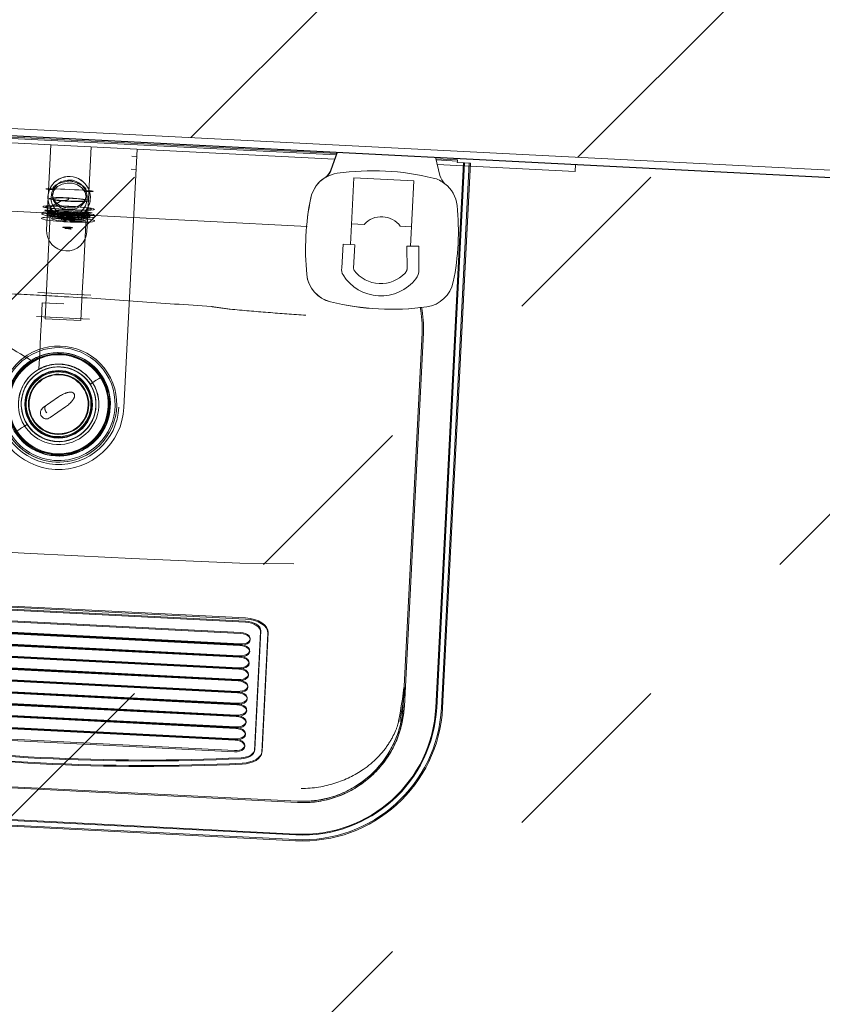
# Model space of a CAD drawing. Header units: millimetres. Extents: x 853417 to 929373, y -433185 to -369260.
# Tile 100 of 157: x 904174 to 904732, y -382212 to -381527. Entities that reach past the tile are written whole.
import ezdxf

# ---------------------------------------------------------------- set-up
doc = ezdxf.new("R2010")
doc.units = ezdxf.units.MM
for name, color, linetype, lineweight in [('KOKO-FLOR-PATT', 7, 'Continuous', 9), ('KOKO-GENM', 7, 'Continuous', 9), ('KOKO-WALL', 7, 'Continuous', 9), ('KOKO-WALL-PATT', 7, 'Continuous', 25), ('P-SANR-FIXT', 7, 'Continuous', 9)]:
    doc.layers.add(name, color=color, linetype=linetype, lineweight=lineweight)

# ---------------------------------------------------------------- blocks, each defined once
blk = doc.blocks.new('intra_utility_sink_vk_normal_polish_wall_mounted - intra_utility_sink_vk_normal_polish_wall_mounted-V81-1 korrus_SA_kunstihanke plaan')
at = {"layer": 'P-SANR-FIXT'}
for p, q in [((903942.28, -381597.85), (904394.18, -381620.86)), ((904394.18, -381620.86), (903942.28, -381597.85)), ((903942.33, -381596.96), (904394.5, -381619.98)), ((904195.74, -381613.86), (904192.72, -381673.03)), ((904220.69, -381674.45), (904223.7, -381615.29)), ((904255.66, -381616.91), (904246.51, -381796.62)), ((904251.91, -381621.73), (904255.41, -381621.91)), ((904463.43, -381623.49), (904478.51, -381624.26)), ((904482.78, -381626.38), (904463.47, -382005.59)), ((904463.66, -381624.4), (904478.47, -381625.16)), ((904478.47, -381625.16), (904463.66, -381624.4)), ((904464.07, -382005.62), (904483.38, -381626.41)), ((904486.64, -381626.57), (904467.33, -382005.78)), ((904468.16, -382005.82), (904487.47, -381626.62)), ((904478.47, -381625.16), (904478.42, -381626.15)), ((904478.42, -381626.15), (904483.38, -381626.41)), ((904478.51, -381624.26), (904478.47, -381625.16)), ((904483.38, -381626.41), (904487.47, -381626.62)), ((904254.94, -381631.04), (904251.44, -381630.86)), ((904028.03, -381652.99), (904373.93, -381670.6)), ((904197.27, -381661.99), (904197.11, -381664.97)), ((904197.27, -381661.99), (904203.18, -381662.59)), ((904198.37, -381664.85), (904198.52, -381661.86)), ((904204.43, -381662.46), (904198.52, -381661.86)), ((904197.11, -381664.97), (904203.02, -381665.57)), ((904204.28, -381665.45), (904198.37, -381664.85)), ((904203.18, -381662.59), (904203.02, -381665.57)), ((904204.28, -381665.45), (904204.43, -381662.46)), ((904206.31, -381666.85), (904206.46, -381663.87)), ((904206.34, -381666.25), (904206.31, -381666.85)), ((904206.34, -381666.25), (904206.49, -381663.27)), ((904208.95, -381663.99), (904208.8, -381666.98)), ((904208.8, -381666.98), (904208.83, -381666.38)), ((904208.99, -381663.39), (904208.83, -381666.38)), ((904210.96, -381665.79), (904211.11, -381662.8)), ((904216.9, -381665.79), (904210.96, -381665.79)), ((904217.05, -381662.8), (904211.11, -381662.8)), ((904212.2, -381666.04), (904212.35, -381663.06)), ((904212.2, -381666.04), (904218.14, -381666.04)), ((904212.35, -381663.06), (904218.29, -381663.06)), ((904217.05, -381662.8), (904216.9, -381665.79)), ((904218.29, -381663.06), (904218.14, -381666.04)), ((904223.47, -381718.5), (904186.49, -381716.62)), ((904223.47, -381718.5), (904186.49, -381716.62)), ((904218.27, -381718.23), (904191.68, -381716.88)), ((904218.27, -381718.23), (904191.68, -381716.88)), ((904204.62, -381724.56), (904189.64, -381723.8)), ((904189.64, -381723.8), (904204.62, -381724.56)), ((904185.64, -381733.26), (904222.62, -381735.14)), ((904185.64, -381733.26), (904222.62, -381735.14)), ((904190.83, -381733.52), (904217.42, -381734.88)), ((904190.83, -381733.52), (904217.42, -381734.88)), ((904216.55, -381736.15), (904191.58, -381734.88)), ((904191.58, -381734.88), (904216.55, -381736.15)), ((904453.91, -381744.76), (904440.69, -382004.43)), ((904441.59, -382004.47), (904454.81, -381744.81)), ((904201.01, -381789.32), (904190.3, -381796.77)), ((904211.88, -381787.25), (904211.59, -381786.84)), ((904195.16, -381803.75), (904205.87, -381796.3)), ((904189.01, -381802.54), (904189.3, -381802.95)), ((904192.55, -381800.08), (904192.84, -381800.49)), ((904056.52, -381929.2), (904331.17, -381943.18)), ((904056.37, -381932.11), (904331.02, -381946.1)), ((904331.06, -381945.31), (904056.41, -381931.33)), ((904331.13, -381943.97), (904056.48, -381929.98)), ((904327.61, -381954.05), (904058.96, -381940.37)), ((904327.64, -381953.36), (904058.99, -381939.68)), ((904327.19, -381962.3), (904058.54, -381948.62)), ((904058.55, -381948.39), (904327.2, -381962.07)), ((904327.22, -381961.61), (904058.57, -381947.93)), ((904058.59, -381947.61), (904327.24, -381961.29)), ((904326.77, -381970.55), (904058.12, -381956.87)), ((904058.13, -381956.64), (904326.78, -381970.32)), ((904326.8, -381969.86), (904058.15, -381956.18)), ((904058.17, -381955.86), (904326.82, -381969.54)), ((904341.54, -381952.87), (904337.34, -382035.49)), ((904337.46, -382034.76), (904341.67, -381952.14)), ((904342.43, -382036.57), (904346.64, -381953.95)), ((904346.76, -381953.22), (904342.56, -382035.84)), ((904326.35, -381978.8), (904057.7, -381965.12)), ((904057.71, -381964.89), (904326.36, -381978.57)), ((904326.38, -381978.11), (904057.73, -381964.43)), ((904057.75, -381964.11), (904326.4, -381977.79)), ((904325.93, -381987.05), (904057.28, -381973.37)), ((904057.29, -381973.14), (904325.94, -381986.82)), ((904325.96, -381986.36), (904057.31, -381972.68)), ((904057.33, -381972.36), (904325.98, -381986.04)), ((904325.51, -381995.3), (904056.86, -381981.62)), ((904056.87, -381981.39), (904325.52, -381995.07)), ((904325.54, -381994.61), (904056.89, -381980.93)), ((904056.91, -381980.61), (904325.56, -381994.29)), ((904325.09, -382003.55), (904056.44, -381989.87)), ((904056.45, -381989.64), (904325.1, -382003.32)), ((904325.12, -382002.86), (904056.47, -381989.18)), ((904056.49, -381988.86), (904325.14, -382002.54)), ((904324.67, -382011.79), (904056.02, -381998.12)), ((904056.03, -381997.89), (904324.68, -382011.57)), ((904324.7, -382011.1), (904056.05, -381997.42)), ((904056.07, -381997.11), (904324.72, -382010.78)), ((904324.25, -382020.04), (904055.6, -382006.36)), ((904055.61, -382006.14), (904324.26, -382019.81)), ((904324.28, -382019.35), (904055.63, -382005.67)), ((904055.65, -382005.35), (904324.3, -382019.03)), ((904323.83, -382028.29), (904055.18, -382014.61)), ((904055.19, -382014.38), (904323.84, -382028.06)), ((904323.86, -382027.6), (904055.21, -382013.92)), ((904055.23, -382013.6), (904323.88, -382027.28)), ((904054.77, -382022.63), (904323.42, -382036.31)), ((904054.81, -382021.85), (904323.46, -382035.53)), ((904367.22, -382070.78), (904007.69, -382052.47)), ((904007.64, -382053.37), (904367.18, -382071.67)), ((904006.29, -382079.93), (904365.83, -382098.24)), ((904365.87, -382097.41), (904006.33, -382079.11)), ((904006.5, -382075.84), (904366.03, -382094.15)), ((904366.06, -382093.56), (904006.53, -382075.25))]:
    blk.add_line(p, q, dxfattribs=at)
at = {"layer": 'P-SANR-FIXT', "flags": 128}
for points in [[(904196.7, -381649.06), (904197.77, -381645.58), (904200.21, -381642.89), (904203.47, -381641.18), (904207.06, -381640.44), (904210.73, -381640.63), (904214.24, -381641.73), (904217.3, -381643.76), (904219.47, -381646.7), (904220.17, -381650.25)], [(904220.17, -381650.25), (904219.11, -381653.72), (904216.66, -381656.42), (904213.4, -381658.14), (904209.8, -381658.87), (904206.13, -381658.68), (904202.63, -381657.59), (904199.57, -381655.55), (904197.41, -381652.63), (904196.7, -381649.06)], [(904195.52, -381657.54), (904194.53, -381676.88), (904193.55, -381696.21), (904192.56, -381715.54), (904191.58, -381734.88)], [(904191.58, -381734.88), (904192.56, -381715.54), (904193.55, -381696.21), (904194.53, -381676.88), (904195.52, -381657.54)], [(904207.87, -381660.82), (904212.81, -381661.13), (904217.16, -381661.53), (904220.38, -381661.96), (904222.08, -381662.38), (904222.07, -381662.73), (904220.33, -381662.97), (904217.08, -381663.07), (904212.72, -381663.03), (904207.76, -381662.84)], [(904207.96, -381658.96), (904213.43, -381659.17), (904218.25, -381659.22), (904221.83, -381659.1), (904223.74, -381658.84), (904223.76, -381658.45), (904221.88, -381657.99), (904218.33, -381657.51), (904213.53, -381657.07), (904208.07, -381656.73)], [(904216.55, -381736.15), (904217.53, -381716.81), (904218.51, -381697.48), (904219.5, -381678.15), (904220.48, -381658.81)], [(904220.48, -381658.81), (904219.5, -381678.15), (904218.51, -381697.48), (904217.53, -381716.81), (904216.55, -381736.15)], [(904187.28, -381770.09), (904187.87, -381758.52), (904188.46, -381746.94), (904189.05, -381735.37), (904189.64, -381723.8)], [(904189.64, -381723.8), (904189.05, -381735.37), (904188.46, -381746.94), (904187.87, -381758.52), (904187.28, -381770.09)], [(904182, -381763.93), (904175.28, -381769.35), (904170.03, -381776.21), (904166.58, -381784.13), (904165.11, -381792.64)], [(904202.84, -381759.41), (904210.6, -381760.69), (904217.89, -381763.66), (904224.32, -381768.18), (904229.6, -381774.04), (904233.44, -381780.93), (904235.62, -381788.34), (904236.11, -381796.25)], [(904237.01, -381796.3), (904236.42, -381787.69), (904233.78, -381779.46), (904229.27, -381772.1), (904223.13, -381766.03)], [(904231.38, -381775.07), (904229.28, -381776.41), (904227.17, -381777.76), (904225.07, -381779.11), (904222.96, -381780.46)], [(904222.96, -381780.46), (904225.07, -381779.11), (904227.17, -381777.76), (904229.28, -381776.41), (904231.38, -381775.07)], [(904222.96, -381780.46), (904224.88, -381779.23), (904226.79, -381778), (904228.71, -381776.78), (904230.63, -381775.55)], [(904230.63, -381775.55), (904228.71, -381776.78), (904226.79, -381778), (904224.88, -381779.23), (904222.96, -381780.46)], [(904165.11, -381792.64), (904166.65, -381805.04), (904172.34, -381816.17), (904181.49, -381824.69), (904193.01, -381829.56), (904205.5, -381830.19), (904217.45, -381826.52), (904227.42, -381818.98), (904234.22, -381808.49), (904237.01, -381796.3)], [(904236.11, -381796.25), (904234.92, -381803.7), (904232.2, -381810.66), (904228.03, -381816.93)], [(904179.16, -381808.48), (904177.05, -381809.83), (904174.95, -381811.18), (904172.84, -381812.52), (904170.74, -381813.87)], [(904170.74, -381813.87), (904172.84, -381812.52), (904174.95, -381811.18), (904177.05, -381809.83), (904179.16, -381808.48)], [(904171.49, -381813.39), (904173.41, -381812.16), (904175.33, -381810.93), (904177.24, -381809.71), (904179.16, -381808.48)], [(904179.16, -381808.48), (904177.24, -381809.71), (904175.33, -381810.93), (904173.41, -381812.16), (904171.49, -381813.39)], [(904364.63, -381905.44), (904327.09, -381905.1), (904289.56, -381903.45), (904252.03, -381901.79), (904214.5, -381900.04), (904176.98, -381898.13), (904139.46, -381896.06), (904101.96, -381893.9), (904064.45, -381891.73), (904027.07, -381888.26)], [(904437.55, -382014.99), (904438.56, -382009.48), (904439.44, -382004.37), (904440.18, -381999.68), (904440.75, -381995.41), (904441.16, -381991.58)], [(904442.06, -381991.63), (904441.64, -381995.49), (904441.06, -381999.79), (904440.32, -382004.52), (904439.43, -382009.66), (904438.41, -382015.19)]]:
    blk.add_lwpolyline(points, dxfattribs=at)
at = {"layer": 'P-SANR-FIXT'}
for centre, radius, start, end in [((904208.38, -381650.62), 14.75, 87.08516, 267.08516), ((904208.38, -381650.62), 14.75, 87.08516, 210.88085), ((904208.38, -381650.62), 14.75, 87.08516, 210.88085), ((904208.37, -381650.86), 12.54, 357.08516, 177.08516), ((904208.37, -381650.86), 12.54, 357.08516, 177.08516), ((904208.38, -381650.62), 14.75, 267.08516, 87.08516), ((904208.38, -381650.62), 14.75, 323.28947, 87.08516), ((904208.38, -381650.62), 14.75, 323.28947, 87.08516), ((904208.37, -381650.86), 12.54, 177.08516, 357.08516), ((904208.37, -381650.86), 12.54, 177.08516, 357.08516), ((904206.71, -381673.74), 14, 177.08516, 357.08516), ((904206.71, -381673.74), 14, 177.08516, 357.08516), ((904384.01, -381741.2), 70, 357.08516, 11.74285), ((904384.01, -381741.2), 70.9, 357.08516, 11.65996), ((904201.07, -381794.31), 40.44, 302.61371, 122.61371), ((904201.07, -381794.31), 39.29, 302.61371, 122.61371), ((904201.07, -381794.31), 40.44, 122.61371, 176.61371), ((904201.07, -381794.31), 39.29, 122.61371, 302.61371), ((904201.06, -381794.47), 36, 87.08516, 177.08516), ((904201.06, -381794.47), 36, 87.08516, 177.08516), ((904201.06, -381794.47), 36, 33.08516, 177.08516), ((904201.06, -381794.47), 36, 32.61371, 176.61371), ((904201.06, -381794.47), 35.1, 86.61371, 212.61371), ((904201.06, -381794.47), 35.1, 87.08516, 212.26677), ((904201.06, -381794.47), 34.5, 87.08516, 177.08516), ((904201.06, -381794.47), 34.5, 87.08516, 177.08516), ((904201.06, -381794.47), 35, 233.92754, 143.92754), ((904201.06, -381794.47), 35, 233.34441, 143.92754), ((904201.06, -381794.47), 35, 233.34441, 143.92754), ((904201.06, -381794.47), 35, 233.92754, 143.92754), ((904201.06, -381794.47), 34.5, 357.08516, 87.08516), ((904201.06, -381794.47), 34.5, 357.08516, 87.08516), ((904201.06, -381794.47), 35.1, 33.08516, 87.08516), ((904201.06, -381794.47), 36, 357.08516, 87.08516), ((904201.06, -381794.47), 36, 357.08516, 87.08516), ((904201.06, -381794.47), 35.1, 32.61371, 86.61371), ((904201.06, -381794.47), 28, 87.08516, 177.08516), ((904201.06, -381794.47), 28, 357.08516, 177.08516), ((904201.07, -381794.31), 26, 87.08516, 266.7932), ((904201.07, -381794.31), 26, 87.08516, 267.08516), ((904201.06, -381794.47), 26, 33.08516, 177.08516), ((904201.06, -381794.47), 26, 33.08516, 177.08516), ((904201.07, -381794.31), 26, 87.08516, 177.37712), ((904201.06, -381794.47), 26, 32.61371, 176.61371), ((904201.06, -381794.47), 26, 32.61371, 176.61371), ((904201.06, -381794.47), 23.5, 359.45609, 179.45609), ((904201.06, -381794.47), 23.08, 359.45609, 179.45609), ((904201.06, -381794.47), 22.5, 34.33233, 160.33233), ((904201.07, -381794.31), 26, 357.08516, 87.08516), ((904201.07, -381794.31), 26, 357.08516, 87.08516), ((904201.06, -381794.47), 28, 357.08516, 87.08516), ((904201.06, -381794.47), 20.99, 359.45609, 179.45609), ((904201.06, -381794.47), 20.57, 359.45609, 179.45609), ((904201.06, -381794.47), 20.91, 34.33233, 160.33233), ((904201.06, -381794.47), 35.1, 357.08516, 33.08516), ((904201.06, -381794.47), 35.1, 356.61371, 32.61371), ((904201.06, -381794.47), 36, 357.08516, 33.08516), ((904201.06, -381794.47), 36, 356.61371, 32.61371), ((904201.06, -381794.47), 20.91, 340.33233, 34.33233), ((904201.06, -381794.47), 22.5, 340.33233, 34.33233), ((904201.06, -381794.47), 26, 357.08516, 33.08516), ((904201.06, -381794.47), 26, 357.08516, 33.08516), ((904201.06, -381794.47), 26, 356.61371, 32.61371), ((904201.06, -381794.47), 26, 356.61371, 32.61371), ((904201.07, -381794.31), 45.5, 177.08516, 357.08516), ((904201.07, -381794.31), 45.5, 177.08516, 357.08516), ((904201.07, -381794.31), 42, 177.08516, 357.08516), ((904201.07, -381794.31), 42, 177.08516, 357.08516), ((904201.07, -381794.31), 40.44, 176.61371, 302.61371), ((904201.07, -381794.31), 40.44, 177.08516, 302.61371), ((904201.06, -381794.47), 36, 177.08516, 357.08516), ((904201.06, -381794.47), 36, 177.08516, 357.08516), ((904201.06, -381794.47), 22.5, 160.33233, 340.33233), ((904201.06, -381794.47), 20.91, 160.33233, 340.33233), ((904201.06, -381794.47), 35, 177.08516, 233.34441), ((904201.06, -381794.47), 35, 177.08516, 233.34441), ((904201.06, -381794.47), 34.5, 177.08516, 357.08516), ((904201.06, -381794.47), 34.5, 177.08516, 357.08516), ((904201.06, -381794.47), 36, 212.61371, 356.61371), ((904201.06, -381794.47), 36, 213.08516, 357.08516), ((904201.06, -381794.47), 35.1, 212.26677, 357.08516), ((904201.06, -381794.47), 35.1, 212.61371, 356.61371), ((904201.06, -381794.47), 28, 177.08516, 357.08516), ((904201.06, -381794.47), 28, 177.08516, 357.08516), ((904201.06, -381794.47), 26, 176.61371, 212.61371), ((904201.06, -381794.47), 26, 176.61371, 212.61371), ((904201.06, -381794.47), 26, 177.08516, 213.08516), ((904201.06, -381794.47), 26, 177.08516, 213.08516), ((904201.07, -381794.31), 26, 177.08516, 357.08516), ((904201.07, -381794.31), 26, 177.37712, 357.08516), ((904201.06, -381794.47), 23.5, 179.45609, 359.45609), ((904201.06, -381794.47), 23.08, 179.45609, 359.45609), ((904201.06, -381794.47), 26, 212.61371, 356.61371), ((904201.06, -381794.47), 26, 212.61371, 356.61371), ((904201.06, -381794.47), 26, 213.08516, 357.08516), ((904201.06, -381794.47), 26, 213.08516, 357.08516), ((904201.06, -381794.47), 20.99, 179.45609, 359.45609), ((904201.06, -381794.47), 20.57, 179.45609, 359.45609), ((904201.07, -381794.31), 26, 266.7932, 357.08516), ((904370.78, -382000.87), 70.9, 267.08516, 357.08516), ((904370.78, -382000.87), 70, 267.08516, 357.08516), ((904370.78, -382000.87), 97.5, 267.08516, 357.08516), ((904370.78, -382000.87), 96.67, 267.08516, 357.08516), ((904370.78, -382000.87), 93.4, 267.08516, 357.08516), ((904370.78, -382000.87), 92.81, 267.08516, 357.08516)]:
    blk.add_arc(centre, radius, start, end, dxfattribs=at)
for centre, major_axis, ratio, start_param, end_param in [((904208.65, -381645.37), (-16.48, 0.84), 0.027081, 3.141593, 6.283185), ((904208.65, -381645.37), (-16.48, 0.84), 0.027081, 0, 0.823139), ((904208.65, -381645.37), (-16.48, 0.84), 0.027081, 2.318453, 3.141593), ((904208.31, -381651.99), (-13.83, 0.7), 0.087803, 4.712389, 9.424778), ((904208.31, -381651.99), (-11.49, 0.58), 0.087803, 4.712389, 9.424778), ((904208.31, -381651.99), (-11.49, 0.58), 0.087803, 3.141593, 4.712389), ((904208.31, -381651.99), (-13.83, 0.7), 0.087803, 3.141593, 4.712389), ((904207.81, -381661.83), (-17.98, 0.92), 0.069756, 4.712389, 7.853982), ((904207.76, -381662.93), (-18.48, 0.94), 0.087803, 3.141593, 7.853982), ((904208.02, -381657.84), (-17.98, 0.92), 0.069756, 4.712389, 7.853982), ((904207.89, -381660.35), (-16.48, 0.84), 0.027081, 0, 3.141593), ((904207.89, -381660.35), (-16.48, 0.84), 0.027081, 3.141593, 6.283185), ((904207.75, -381663), (-14.98, 0.76), 0.087156, 5.743341, 7.853982), ((904207.8, -381662.1), (-14.98, 0.76), 0.087156, 5.743341, 7.853982), ((904207.76, -381662.93), (-13.83, 0.7), 0.087803, 4.712389, 9.424778), ((904207.76, -381662.93), (-11.49, 0.58), 0.087803, 5.650676, 5.868497), ((904207.76, -381662.93), (-4.74, 0.24), 0.087803, 3.931485, 5.493293), ((904207.81, -381661.83), (-17.98, 0.92), 0.069756, 1.570796, 4.712389), ((904207.76, -381662.93), (-13.83, 0.7), 0.087803, 3.141593, 4.712389), ((904208.02, -381657.84), (-17.98, 0.92), 0.069756, 1.570796, 4.712389), ((904207.8, -381662.1), (-14.98, 0.76), 0.087156, 3.141593, 3.681437), ((904207.61, -381665.91), (-18.48, 0.94), 0.087803, 3.141593, 7.853982), ((904207.61, -381665.91), (-11.49, 0.58), 0.087803, 5.868497, 7.745071), ((904207.61, -381665.91), (-11.49, 0.58), 0.087803, 4.712389, 5.650676), ((904207.61, -381665.91), (-4.74, 0.24), 0.087803, 6.025881, 7.587688), ((904207.76, -381662.93), (-4.74, 0.24), 0.087803, 6.025881, 7.587688), ((904207.61, -381665.91), (-3.5, 0.18), 0.087803, 5.663095, 8.804688), ((904207.61, -381665.91), (-4.74, 0.24), 0.087803, 3.931485, 5.493293), ((904207.61, -381665.91), (-3.5, 0.18), 0.087803, 2.521502, 5.663095), ((904207.76, -381662.93), (-11.49, 0.58), 0.087803, 1.461885, 1.679707), ((904207.61, -381665.91), (-18.48, 0.94), 0.087803, 1.570796, 3.141593), ((904207.61, -381665.91), (-11.49, 0.58), 0.087803, 3.774102, 4.712389), ((904207.76, -381662.93), (-18.48, 0.94), 0.087803, 1.570796, 3.141593), ((904207.75, -381663), (-14.98, 0.76), 0.087156, 1.570796, 3.141593), ((904207.8, -381662.1), (-14.98, 0.76), 0.087156, 1.570796, 3.141593), ((904207.61, -381665.91), (-11.49, 0.58), 0.087803, 1.679707, 3.141593), ((904207.61, -381665.91), (-4.74, 0.24), 0.087803, 1.83709, 3.398897), ((904207.76, -381662.93), (-4.74, 0.24), 0.087803, 1.83709, 3.398897), ((904207.76, -381662.93), (-11.49, 0.58), 0.087803, 3.556281, 3.774102), ((904207.61, -381665.91), (-11.49, 0.58), 0.087803, 3.141593, 3.556281), ((904207.75, -381663), (-14.98, 0.76), 0.087156, 3.141593, 3.681437), ((904330.7, -381952.4), (-16.07, 0.82), 0.573576, 3.141593, 4.712389), ((904330.7, -381952.32), (-10.84, 0.55), 0.573576, 3.141593, 4.712389), ((904330.74, -381951.58), (-10.93, 0.56), 0.573576, 3.141593, 4.712389), ((904330.66, -381953.13), (-15.98, 0.81), 0.573576, 3.141593, 4.712389), ((904327.4, -381958.06), (-6.99, 0.36), 0.573576, 1.570796, 4.712389), ((904327.44, -381957.33), (-6.91, 0.35), 0.573576, 1.570796, 4.712389), ((904326.98, -381966.31), (-6.99, 0.36), 0.573576, 1.570796, 4.712389), ((904327.02, -381965.58), (-6.91, 0.35), 0.573576, 1.570796, 4.712389), ((904326.56, -381974.56), (-6.99, 0.36), 0.573576, 1.570796, 4.712389), ((904326.6, -381973.82), (-6.91, 0.35), 0.573576, 1.570796, 4.712389), ((904326.14, -381982.81), (-6.99, 0.36), 0.573576, 1.570796, 4.712389), ((904326.18, -381982.07), (-6.91, 0.35), 0.573576, 1.570796, 4.712389), ((904325.72, -381991.06), (-6.99, 0.36), 0.573576, 1.570796, 4.712389), ((904325.76, -381990.32), (-6.91, 0.35), 0.573576, 1.570796, 4.712389), ((904325.3, -381999.31), (-6.99, 0.36), 0.573576, 1.570796, 4.712389), ((904325.34, -381998.57), (-6.91, 0.35), 0.573576, 1.570796, 4.712389), ((904324.88, -382007.56), (-6.99, 0.36), 0.573576, 1.570796, 4.712389), ((904324.92, -382006.82), (-6.91, 0.35), 0.573576, 1.570796, 4.712389), ((904324.46, -382015.8), (-6.99, 0.36), 0.573576, 1.570796, 4.712389), ((904324.5, -382015.07), (-6.91, 0.35), 0.573576, 1.570796, 4.712389), ((904324.04, -382024.05), (-6.99, 0.36), 0.573576, 1.570796, 4.712389), ((904324.08, -382023.32), (-6.91, 0.35), 0.573576, 1.570796, 4.712389), ((904212.39, -381571.89), (-824.27, 41.97), 0.573576, 1.400075, 1.741517), ((904212.43, -381571.15), (-824.35, 41.97), 0.573576, 1.400075, 1.741517), ((904212.43, -381571.07), (-819.13, 41.71), 0.573576, 1.400075, 1.741517), ((904212.47, -381570.34), (-819.21, 41.71), 0.573576, 1.400075, 1.741517), ((904323.62, -382032.3), (-6.99, 0.36), 0.573576, 1.570796, 4.712389), ((904323.66, -382031.57), (-6.91, 0.35), 0.573576, 1.570796, 4.712389), ((904326.49, -382034.94), (-10.84, 0.55), 0.573576, 1.741517, 3.141593), ((904326.53, -382034.2), (-10.93, 0.56), 0.573576, 1.741517, 3.141593), ((904326.45, -382035.76), (-15.98, 0.81), 0.573576, 1.741517, 3.141593), ((904326.49, -382035.02), (-16.07, 0.82), 0.573576, 1.741517, 3.141593)]:
    blk.add_ellipse(centre, major_axis=major_axis, ratio=ratio, start_param=start_param, end_param=end_param, dxfattribs=at)
for points, knots in [([(904219.84, -381646.27), (904220.14, -381645.88), (904220.28, -381645.28), (904220, -381644.47), (904219.58, -381643.87), (904218.99, -381643.27), (904218.25, -381642.69), (904217.36, -381642.12), (904216.41, -381641.6), (904215.2, -381641.02), (904213.71, -381640.4), (904212.23, -381639.85), (904210.91, -381639.42), (904209.93, -381639.13), (904209.32, -381638.97), (904209.1, -381638.92), (904208.98, -381638.89), (904208.95, -381638.9), (904208.64, -381638.94), (904208.02, -381639.03), (904207.02, -381639.21), (904205.67, -381639.51), (904204.14, -381639.9), (904202.61, -381640.37), (904201.35, -381640.82), (904200.34, -381641.24), (904199.4, -381641.71), (904198.6, -381642.22), (904197.95, -381642.75), (904197.47, -381643.31), (904197.1, -381644.09), (904197.17, -381644.71), (904197.43, -381645.13)], [0, 0, 0, 0, 0.0625, 0.09375, 0.125, 0.15625, 0.1875, 0.21875, 0.25, 0.28125, 0.3125, 0.34375, 0.375, 0.40625, 0.4375, 0.46875, 0.484375, 0.53125, 0.5625, 0.59375, 0.625, 0.65625, 0.6875, 0.71875, 0.75, 0.78125, 0.8125, 0.84375, 0.875, 0.90625, 0.9375, 1, 1, 1, 1]), ([(904220.23, -381649.03), (904220.16, -381649.53), (904219.97, -381650.49), (904219.61, -381651.59), (904219.28, -381652.3), (904219.08, -381652.69), (904218.74, -381653.25), (904218.12, -381654.03), (904217.38, -381654.72), (904216.87, -381655.14), (904216.53, -381655.41), (904215.9, -381655.86), (904214.92, -381656.42), (904212.96, -381657.27), (904210.61, -381657.8), (904208.02, -381657.83), (904205.43, -381657.54), (904203.02, -381656.73), (904201.18, -381655.65), (904200.21, -381654.93), (904199.66, -381654.44), (904199.25, -381654.02), (904198.84, -381653.58), (904198.37, -381653.01), (904197.95, -381652.39), (904197.67, -381651.87), (904197.49, -381651.47), (904197.33, -381651.06), (904197.14, -381650.49), (904196.89, -381649.46), (904196.79, -381648.5), (904196.76, -381647.83)], [-1, -1, -1, -1, -0.958333, -0.916667, -0.895833, -0.885417, -0.875, -0.833333, -0.791667, -0.78125, -0.770833, -0.75, -0.708333, -0.666667, -0.555556, -0.5, -0.444444, -0.333333, -0.277778, -0.25, -0.222222, -0.208333, -0.194444, -0.166667, -0.138889, -0.125, -0.111111, -0.097222, -0.083333, -0.055556, 0, 0, 0, 0]), ([(904208.37, -381650.87), (904208.32, -381651.17), (904207.99, -381651.76), (904207.18, -381652.25), (904206.41, -381652.46), (904205.8, -381652.55), (904205.28, -381652.58), (904204.92, -381652.58), (904204.71, -381652.58), (904204.55, -381652.57), (904204.3, -381652.57), (904203.89, -381652.58), (904203.37, -381652.66), (904202.82, -381652.82), (904202.3, -381653.06), (904201.8, -381653.36), (904201.41, -381653.64), (904201.1, -381653.85), (904200.87, -381654.01), (904200.67, -381654.12), (904200.51, -381654.21), (904200.39, -381654.26), (904200.26, -381654.31), (904200.1, -381654.38), (904199.82, -381654.5), (904199.44, -381654.67), (904199, -381654.88), (904198.44, -381655.16), (904197.78, -381655.52), (904197.07, -381655.96), (904196.46, -381656.41), (904195.84, -381657.01), (904195.62, -381657.43), (904195.6, -381657.69)], [0, 0, 0, 0, 0.0625, 0.125, 0.15625, 0.1875, 0.21875, 0.234375, 0.242188, 0.25, 0.257812, 0.28125, 0.3125, 0.34375, 0.375, 0.40625, 0.4375, 0.453125, 0.46875, 0.484375, 0.492188, 0.5, 0.507812, 0.515625, 0.53125, 0.5625, 0.59375, 0.625, 0.6875, 0.75, 0.8125, 0.875, 1, 1, 1, 1]), ([(904207.96, -381658.96), (904206.91, -381658.9), (904204.82, -381658.78), (904201.81, -381658.56), (904199.03, -381658.32), (904196.6, -381658.06), (904194.61, -381657.78), (904193.14, -381657.51), (904192.23, -381657.26), (904191.93, -381657.02), (904192.25, -381656.82), (904193.18, -381656.66), (904194.68, -381656.54), (904196.69, -381656.47), (904199.13, -381656.45), (904201.91, -381656.49), (904204.43, -381656.57), (904206.5, -381656.65), (904207.55, -381656.7), (904208.07, -381656.73)], [-47.909212, -47.909212, -47.909212, -47.909212, -44.914887, -41.920561, -38.926235, -35.931909, -32.937583, -29.943258, -26.948932, -23.954606, -20.96028, -17.965955, -14.971629, -11.977303, -8.982977, -5.988652, -2.994326, -1.497163, 0, 0, 0, 0]), ([(904207.63, -381665.35), (904206.77, -381665.23), (904205.63, -381665.05), (904204.43, -381664.83), (904203.65, -381664.65), (904203.12, -381664.51), (904202.79, -381664.38), (904202.55, -381664.26), (904202.32, -381664.14), (904202.11, -381664.04), (904201.88, -381663.92), (904201.57, -381663.77), (904201.17, -381663.55), (904200.75, -381663.3), (904200.39, -381663.07), (904200.11, -381662.88), (904199.83, -381662.67), (904199.46, -381662.36), (904199, -381661.95), (904198.5, -381661.49), (904198.09, -381661.1), (904197.66, -381660.7), (904197.11, -381660.18), (904196.31, -381659.29), (904195.85, -381658.57), (904195.68, -381658.07)], [0, 0, 0, 0, 0.1, 0.15, 0.2, 0.25, 0.3, 0.35, 0.375, 0.4, 0.425, 0.45, 0.5, 0.55, 0.575, 0.6, 0.625, 0.65, 0.7, 0.75, 0.775, 0.8, 0.85, 0.9, 1, 1, 1, 1]), ([(904198.8, -381661.68), (904200.54, -381661.77), (904203.5, -381661.92), (904207.8, -381662.14), (904212.1, -381662.36), (904215.06, -381662.51), (904216.8, -381662.6)], [0, 0, 0, 0, 0.333333, 0.5, 0.666667, 1, 1, 1, 1]), ([(904220.27, -381659.32), (904220.05, -381659.8), (904219.51, -381660.47), (904218.62, -381661.28), (904218.03, -381661.74), (904217.56, -381662.09), (904217.11, -381662.44), (904216.57, -381662.84), (904216.07, -381663.21), (904215.67, -381663.47), (904215.37, -381663.66), (904215.07, -381663.82), (904214.69, -381664.01), (904214.25, -381664.22), (904213.83, -381664.39), (904213.51, -381664.52), (904213.26, -381664.61), (904213.04, -381664.69), (904212.81, -381664.78), (904212.56, -381664.88), (904212.21, -381664.97), (904211.66, -381665.06), (904210.88, -381665.15), (904209.66, -381665.26), (904208.5, -381665.32), (904207.63, -381665.35)], [0, 0, 0, 0, 0.1, 0.15, 0.2, 0.225, 0.25, 0.3, 0.35, 0.375, 0.4, 0.425, 0.45, 0.5, 0.55, 0.575, 0.6, 0.625, 0.65, 0.7, 0.75, 0.8, 0.85, 0.9, 1, 1, 1, 1]), ([(904209.22, -381672.6), (904209.24, -381672.6), (904209.39, -381672.59), (904209.63, -381672.56), (904209.73, -381672.49), (904209.51, -381672.4), (904209.04, -381672.32), (904208.36, -381672.24), (904207.54, -381672.18), (904206.67, -381672.14), (904205.9, -381672.13), (904205.49, -381672.15), (904205.33, -381672.16)], [0, 0, 0, 0, 0.103968, 0.75802, 1.647689, 2.537359, 3.348273, 4.159188, 5.02032, 5.881453, 6.716594, 7.551734, 7.551734, 7.551734, 7.551734]), ([(904102.22, -381715.96), (904107.92, -381716.15), (904119.31, -381716.53), (904133.49, -381716.92), (904144.92, -381717.34), (904153.45, -381717.64), (904161.97, -381717.62), (904170.62, -381717.64), (904179.22, -381718.03), (904190.63, -381718.65), (904199.2, -381719.14), (904204.88, -381719.54)], [0, 0, 0, 0, 0.166667, 0.333333, 0.416667, 0.5, 0.583333, 0.666667, 0.75, 0.833333, 1, 1, 1, 1]), ([(904307.36, -381726.4), (904307.5, -381726.42), (904307.77, -381726.47), (904308.18, -381726.55), (904308.58, -381726.62), (904309.13, -381726.71), (904309.8, -381726.82), (904310.89, -381726.99), (904312.25, -381727.19), (904314.43, -381727.5), (904317.16, -381727.84), (904321.53, -381728.35), (904326.99, -381728.89), (904335.75, -381729.67), (904346.71, -381730.52), (904359.87, -381731.63), (904368.6, -381732.2), (904373.01, -381732.49)], [0, 0, 0, 0, 0.00625, 0.0125, 0.01875, 0.025, 0.0375, 0.05, 0.075, 0.1, 0.15, 0.2, 0.3, 0.4, 0.6, 0.8, 1, 1, 1, 1]), ([(904179.27, -381760.25), (904176.59, -381761.95), (904172.97, -381764.91), (904168.74, -381769.88), (904166.01, -381773.95), (904163.83, -381778.34), (904161.61, -381784.47), (904160.83, -381789.08), (904160.68, -381792.25)], [0, 0, 0, 0, 0.25, 0.375, 0.5, 0.625, 0.75, 1, 1, 1, 1]), ([(904173.81, -381772.34), (904175.55, -381770.21), (904179.54, -381766.34), (904188.97, -381760.71), (904197.41, -381759.13), (904202.84, -381759.41)], [0, 0, 0, 0, 0.25, 0.5, 1, 1, 1, 1]), ([(904187.02, -381770.24), (904187.04, -381770.23), (904187.24, -381770.11), (904188.01, -381769.69), (904189.35, -381769.01), (904190.87, -381768.37), (904192.28, -381767.87), (904193.87, -381767.38), (904195.65, -381766.97), (904197.59, -381766.67), (904199.65, -381766.47), (904201.32, -381766.45), (904202.48, -381766.5)], [0, 0, 0, 0, 0.125, 0.25, 0.375, 0.5, 0.5625, 0.625, 0.75, 0.8125, 0.875, 1, 1, 1, 1]), ([(904202.48, -381766.5), (904201.39, -381766.48), (904199.77, -381766.5), (904198.01, -381766.63), (904197.04, -381766.73), (904196.33, -381766.82), (904195.65, -381766.93), (904194.78, -381767.12), (904193.75, -381767.4), (904192.8, -381767.71), (904192.18, -381767.92), (904191.84, -381768.03), (904191.59, -381768.12), (904191.34, -381768.2), (904191.03, -381768.32), (904190.5, -381768.54), (904189.83, -381768.85), (904189.23, -381769.15), (904188.8, -381769.36), (904188.5, -381769.5), (904188.22, -381769.61), (904187.9, -381769.75), (904187.45, -381769.95), (904187.28, -381770.06), (904187.28, -381770.09)], [0, 0, 0, 0, 0.125, 0.1875, 0.21875, 0.25, 0.28125, 0.3125, 0.375, 0.4375, 0.46875, 0.484375, 0.5, 0.515625, 0.53125, 0.5625, 0.625, 0.6875, 0.71875, 0.75, 0.78125, 0.8125, 0.875, 1, 1, 1, 1]), ([(904202.48, -381766.5), (904204.17, -381766.59), (904206.5, -381766.94), (904208.85, -381767.56), (904210.09, -381767.96), (904211.25, -381768.38), (904212.62, -381768.95), (904214.08, -381769.67), (904215.1, -381770.24), (904215.77, -381770.64), (904216.34, -381771), (904216.88, -381771.36), (904217.3, -381771.66), (904217.5, -381771.8), (904217.46, -381771.77), (904217.16, -381771.56), (904216.62, -381771.19), (904215.84, -381770.68), (904214.87, -381770.1), (904213.63, -381769.43), (904212.1, -381768.72), (904210.35, -381768.03), (904208.5, -381767.45), (904206.43, -381766.96), (904204.12, -381766.6), (904201.75, -381766.45), (904199.54, -381766.48), (904197.45, -381766.68), (904195.37, -381767.03), (904193.47, -381767.5), (904191.83, -381768.02), (904190.46, -381768.54), (904188.9, -381769.23), (904188.02, -381769.68), (904187.56, -381769.94)], [0, 0, 0, 0, 0.0625, 0.09375, 0.109375, 0.125, 0.15625, 0.1875, 0.21875, 0.234375, 0.25, 0.28125, 0.3125, 0.34375, 0.375, 0.40625, 0.4375, 0.46875, 0.5, 0.53125, 0.5625, 0.59375, 0.625, 0.65625, 0.6875, 0.71875, 0.75, 0.78125, 0.8125, 0.84375, 0.875, 0.90625, 0.9375, 1, 1, 1, 1]), ([(904187.84, -381769.79), (904188.23, -381769.42), (904189.08, -381768.9), (904190.52, -381768.37), (904191.46, -381768.08), (904192.22, -381767.87), (904193.04, -381767.66), (904194.2, -381767.37), (904195.78, -381767), (904197.47, -381766.7), (904198.85, -381766.55), (904199.9, -381766.49), (904200.94, -381766.49), (904202.32, -381766.53), (904204.03, -381766.67), (904205.72, -381766.91), (904206.87, -381767.12), (904207.53, -381767.25), (904208.01, -381767.36), (904208.49, -381767.47), (904209.13, -381767.65), (904210.23, -381767.99), (904211.7, -381768.57), (904213.01, -381769.18), (904213.81, -381769.56), (904214.23, -381769.76), (904214.53, -381769.89), (904214.81, -381770.02), (904215.16, -381770.21), (904215.72, -381770.52), (904216.35, -381770.96), (904216.89, -381771.38), (904217.21, -381771.61), (904217.28, -381771.6), (904217.09, -381771.43), (904216.71, -381771.18), (904216.33, -381770.96), (904216.08, -381770.82), (904215.87, -381770.72), (904215.65, -381770.6), (904215.34, -381770.43), (904214.73, -381770.07), (904213.71, -381769.47), (904212.49, -381768.85), (904211.55, -381768.46), (904210.98, -381768.26), (904210.55, -381768.12), (904210.1, -381767.99), (904209.49, -381767.82), (904208.4, -381767.54), (904206.74, -381767.17), (904204.64, -381766.8), (904203.2, -381766.6), (904202.48, -381766.5)], [0, 0, 0, 0, 0.0625, 0.09375, 0.109375, 0.125, 0.140625, 0.15625, 0.1875, 0.21875, 0.234375, 0.25, 0.265625, 0.28125, 0.3125, 0.34375, 0.359375, 0.367188, 0.375, 0.382812, 0.390625, 0.40625, 0.4375, 0.46875, 0.484375, 0.492188, 0.5, 0.507812, 0.515625, 0.53125, 0.5625, 0.59375, 0.625, 0.65625, 0.6875, 0.71875, 0.734375, 0.742188, 0.75, 0.757812, 0.765625, 0.78125, 0.8125, 0.84375, 0.859375, 0.867188, 0.875, 0.882812, 0.890625, 0.90625, 0.9375, 0.96875, 1, 1, 1, 1]), ([(904228.03, -381816.93), (904225.08, -381820.44), (904219.65, -381824.85), (904211.19, -381828.31), (904204.37, -381829.63), (904197.48, -381829.63), (904190.72, -381828.24), (904184.36, -381825.6), (904179.58, -381822.39), (904176.2, -381819.31), (904173.92, -381816.82), (904171.82, -381813.99), (904169.48, -381810.07), (904167.34, -381804.89), (904165.9, -381798), (904165.87, -381792.18), (904166.54, -381787.67), (904167.39, -381784.36), (904168.5, -381781.32), (904169.84, -381778.41), (904171.5, -381775.48), (904172.94, -381773.44), (904173.81, -381772.34)], [0, 0, 0, 0, 0.125, 0.1875, 0.25, 0.3125, 0.375, 0.4375, 0.5, 0.53125, 0.5625, 0.59375, 0.625, 0.6875, 0.75, 0.8125, 0.84375, 0.875, 0.90625, 0.9375, 0.96875, 1, 1, 1, 1]), ([(904181.37, -381787.43), (904182.14, -381785.5), (904183.53, -381782.89), (904185.88, -381780.01), (904187.86, -381778.16), (904190.17, -381776.57), (904192.79, -381775.24), (904195.57, -381774.25), (904198.3, -381773.67), (904201.08, -381773.52), (904204.02, -381773.75), (904206.9, -381774.34), (904209.55, -381775.28), (904211.94, -381776.55), (904214.96, -381778.72), (904216.98, -381780.87), (904218.23, -381782.53)], [0, 0, 0, 0, 0.125, 0.1875, 0.25, 0.3125, 0.375, 0.4375, 0.5, 0.5625, 0.625, 0.6875, 0.75, 0.8125, 0.875, 1, 1, 1, 1]), ([(904211.59, -381786.84), (904211.43, -381786.69), (904211.09, -381786.43), (904210.62, -381786.18), (904210.25, -381786.05), (904209.86, -381785.97), (904209.37, -381785.95), (904208.83, -381786), (904208.42, -381786.04), (904208.01, -381786.1), (904207.61, -381786.19), (904207.21, -381786.29), (904206.87, -381786.39), (904206.51, -381786.5), (904206.12, -381786.63), (904205.73, -381786.78), (904204.96, -381787.08), (904203.34, -381787.84), (904201.92, -381788.69), (904201.01, -381789.32)], [-1, -1, -1, -1, -0.946429, -0.892857, -0.859375, -0.839286, -0.785714, -0.732143, -0.705357, -0.678571, -0.625, -0.598214, -0.571429, -0.535714, -0.5, -0.464286, -0.428571, -0.285714, 0, 0, 0, 0]), ([(904205.87, -381796.3), (904206.32, -381795.99), (904207.2, -381795.33), (904208.46, -381794.26), (904209.35, -381793.38), (904209.9, -381792.77), (904210.17, -381792.46), (904210.43, -381792.14), (904210.68, -381791.81), (904210.92, -381791.47), (904211.16, -381791.13), (904211.34, -381790.83), (904211.48, -381790.59), (904211.57, -381790.41), (904211.66, -381790.23), (904211.79, -381789.97), (904211.93, -381789.65), (904212.05, -381789.32), (904212.11, -381789.06), (904212.14, -381788.86), (904212.15, -381788.66), (904212.15, -381788.4), (904212.12, -381788.06), (904212.03, -381787.66), (904211.93, -381787.39), (904211.88, -381787.25)], [-1, -1, -1, -1, -0.857143, -0.714286, -0.571429, -0.535714, -0.5, -0.464286, -0.428571, -0.392857, -0.357143, -0.321429, -0.303571, -0.285714, -0.267857, -0.25, -0.214286, -0.178571, -0.160714, -0.142857, -0.125, -0.107143, -0.071429, -0.035714, 0, 0, 0, 0]), ([(904166.11, -381792.69), (904165.95, -381795.55), (904166.24, -381799.76), (904167.75, -381805.46), (904169.38, -381809.58), (904171.56, -381813.45), (904175.04, -381818.2), (904178.13, -381821.08), (904180.45, -381822.76)], [0, 0, 0, 0, 0.25, 0.375, 0.5, 0.625, 0.75, 1, 1, 1, 1]), ([(904190.3, -381796.77), (904189.52, -381797.31), (904188.72, -381798.33), (904188.34, -381799.86), (904188.33, -381800.8), (904188.54, -381801.73), (904188.83, -381802.28), (904189.01, -381802.54)], [-1, -1, -1, -1, -0.571429, -0.428571, -0.285714, -0.142857, 0, 0, 0, 0]), ([(904192.55, -381800.08), (904192.45, -381799.93), (904192.3, -381799.7), (904192.12, -381799.39), (904192, -381799.16), (904191.89, -381798.93), (904191.8, -381798.71), (904191.71, -381798.49), (904191.64, -381798.27), (904191.58, -381798.06), (904191.52, -381797.87), (904191.48, -381797.67), (904191.45, -381797.49), (904191.43, -381797.31), (904191.41, -381797.09), (904191.41, -381796.88), (904191.43, -381796.69), (904191.45, -381796.51), (904191.52, -381796.21), (904191.68, -381795.87), (904191.88, -381795.68), (904191.98, -381795.6)], [0, 0, 0, 0, 0.071429, 0.107143, 0.142857, 0.178571, 0.214286, 0.25, 0.285714, 0.321429, 0.357143, 0.392857, 0.428571, 0.464286, 0.5, 0.571429, 0.607143, 0.642857, 0.714286, 0.857143, 1, 1, 1, 1]), ([(904189.3, -381802.95), (904189.57, -381803.34), (904190.08, -381803.83), (904190.91, -381804.28), (904191.66, -381804.52), (904192.52, -381804.62), (904193.77, -381804.49), (904194.64, -381804.11), (904195.16, -381803.75)], [-1, -1, -1, -1, -0.785714, -0.678571, -0.571429, -0.428571, -0.285714, 0, 0, 0, 0]), ([(904374.39, -382071.67), (904378.51, -382071.46), (904386.63, -382070.32), (904397.91, -382066.73), (904408.48, -382061.3), (904417.87, -382054.3), (904426, -382045.85), (904431.49, -382037.86), (904435.12, -382030.85), (904437.37, -382025.45), (904439.16, -382019.91), (904440.87, -382012.6), (904441.43, -382007.62), (904441.59, -382004.47)], [0, 0, 0, 0, 0.111111, 0.222222, 0.333333, 0.444444, 0.555556, 0.666667, 0.722222, 0.777778, 0.833333, 0.888889, 1, 1, 1, 1]), ([(904440.69, -382004.43), (904440.53, -382007.53), (904439.98, -382012.46), (904438.29, -382019.67), (904436.52, -382025.14), (904434.3, -382030.47), (904430.72, -382037.39), (904425.3, -382045.28), (904417.27, -382053.62), (904408.02, -382060.52), (904397.61, -382065.87), (904386.48, -382069.42), (904378.49, -382070.56), (904374.42, -382070.77)], [0, 0, 0, 0, 0.111111, 0.166667, 0.222222, 0.277778, 0.333333, 0.444444, 0.555556, 0.666667, 0.777778, 0.888889, 1, 1, 1, 1]), ([(904369.82, -382061.91), (904373.95, -382061.88), (904382.05, -382061.18), (904393.3, -382058.5), (904403.83, -382054.28), (904411.96, -382049.52), (904418.26, -382044.73), (904422.95, -382040.39), (904426.43, -382036.51), (904428.84, -382033.36), (904430.52, -382030.94), (904432.03, -382028.53), (904433.75, -382025.46), (904435.03, -382022.81), (904435.86, -382020.77), (904436.34, -382019.49), (904437.02, -382017.4), (904437.39, -382015.88), (904437.55, -382014.99)], [0, 0, 0, 0, 0.111111, 0.222222, 0.333333, 0.444444, 0.513889, 0.583333, 0.652778, 0.6875, 0.722222, 0.756944, 0.791667, 0.861111, 0.878472, 0.895833, 0.930556, 1, 1, 1, 1])]:
    blk.add_open_spline(points, degree=3, knots=knots, dxfattribs=at)
for points in [[(904198.8, -381661.68), (904198.03, -381661.64), (904196.6, -381661.59), (904195.44, -381661.63), (904194.94, -381661.67)], [(904194.98, -381660.78), (904195.49, -381660.73), (904196.68, -381660.69), (904198.15, -381660.74), (904198.95, -381660.79)], [(904195.68, -381658.07), (904195.66, -381658.05), (904195.64, -381658), (904195.6, -381657.93), (904195.56, -381657.87), (904195.54, -381657.8), (904195.53, -381657.74), (904195.52, -381657.67), (904195.51, -381657.61), (904195.51, -381657.56), (904195.52, -381657.54)], [(904195.6, -381657.69), (904195.59, -381657.77), (904195.61, -381657.94), (904195.68, -381658.11), (904195.73, -381658.19)], [(904220.48, -381658.81), (904220.48, -381658.84), (904220.48, -381658.88), (904220.47, -381658.94), (904220.45, -381659.01), (904220.43, -381659.07), (904220.4, -381659.13), (904220.36, -381659.2), (904220.32, -381659.26), (904220.29, -381659.3), (904220.27, -381659.32)], [(904220.64, -381662.98), (904220.15, -381662.89), (904219, -381662.73), (904217.57, -381662.63), (904216.8, -381662.6)], [(904210.08, -381671.72), (904209.83, -381671.74), (904209.17, -381671.76), (904207.9, -381671.73), (904206.54, -381671.66), (904205.29, -381671.55), (904204.36, -381671.41), (904203.88, -381671.28), (904203.93, -381671.16), (904204.31, -381671.11), (904204.57, -381671.09)], [(904204.57, -381671.09), (904204.83, -381671.07), (904205.49, -381671.05), (904206.75, -381671.07), (904208.12, -381671.14), (904209.36, -381671.26), (904210.29, -381671.39), (904210.77, -381671.53), (904210.72, -381671.64), (904210.34, -381671.7), (904210.08, -381671.72)], [(904102.22, -381715.96), (904115.6, -381723.93), (904142.14, -381739.89), (904168.65, -381755.9), (904182, -381763.93)], [(904204.88, -381719.54), (904213.42, -381719.97), (904230.51, -381721), (904256.13, -381722.82), (904281.74, -381724.65), (904298.82, -381725.83), (904307.36, -381726.4)], [(904202.84, -381759.41), (904199.97, -381759.27), (904194.3, -381759.69), (904186.5, -381762.2), (904179.66, -381766.26), (904175.7, -381770.05), (904173.96, -381772.16)], [(904202.89, -381758.52), (904200.46, -381758.39), (904195.56, -381758.64), (904188.45, -381760.48), (904184.06, -381762.64), (904182, -381763.93)], [(904223.13, -381766.03), (904221.2, -381764.53), (904217.05, -381761.94), (904210.16, -381759.38), (904205.32, -381758.64), (904202.89, -381758.52)], [(904218.23, -381782.53), (904219.17, -381783.88), (904220.7, -381786.73), (904222, -381791.69), (904222.04, -381796.81), (904221.31, -381799.96), (904220.75, -381801.51)], [(904222.25, -381802.04), (904222.85, -381800.38), (904223.63, -381796.99), (904223.59, -381791.47), (904222.19, -381786.15), (904220.55, -381783.07), (904219.53, -381781.63)]]:
    blk.add_open_spline(points, degree=3, dxfattribs=at)
blk = doc.blocks.new('Sanitary_Dispensers_Tork-Essity-EU_Foam-Soap-Dispenser - Sanitary_Dispensers_Tork-Essity-EU_Foam-Soap-Dispenser-5661232-1 korrus_SA_kunstihanke plaan')
at = {"layer": 'KOKO-GENM'}
for p, q in [((-25.9, 162.32), (-26.76, 178.87)), ((-18.44, 179.03), (-17.59, 162.75)), ((18.69, 163.69), (18.69, 180.09)), ((27.01, 180.28), (26.88, 163.69)), ((-20.13, 162.62), (-25.9, 162.32)), ((-17.59, 162.75), (-20.13, 162.62)), ((-20.13, 117.13), (-20.13, 162.62)), ((21.81, 163.69), (18.69, 163.69)), ((21.81, 163.69), (21.81, 117.13)), ((26.88, 163.69), (21.81, 163.69)), ((-20.13, 149.26), (-12.27, 149.26)), ((12.89, 149.26), (21.81, 149.26)), ((21.81, 117.13), (-20.13, 117.13)), ((-38.03, 112.53), (-34.2, 100)), ((-34.2, 100), (-38.03, 112.53)), ((33.95, 100), (37.97, 113.16)), ((34.2, 100), (38.03, 112.53))]:
    blk.add_line(p, q, dxfattribs=at)
for centre, radius, start, end in [((-0.26, 30.48), 176.99, 89.9159, 100.81568), ((-0.26, 30.48), 176.99, 78.98409, 100.81568), ((0.26, 30.48), 176.99, 79.18432, 90.0841), ((-29.36, 182.82), 21.9, 100.81568, 171.4122), ((-29.36, 182.82), 21.9, 100.81568, 171.4122), ((29.36, 182.82), 21.9, 8.5878, 79.18432), ((29.37, 182.72), 21.9, 8.54945, 78.98409), ((0.42, 167.37), 30.98, 34.98287, 145.01713), ((123.99, 159.66), 176.99, 171.4122, 188.74815), ((123.99, 159.66), 176.99, 171.4122, 188.74815), ((-16.76, 179.39), 10.02, 145.01713, 182.98287), ((0.45, 166.71), 23.11, 40, 140), ((20.08, 181.13), 6.98, 353.01713, 34.98287), ((-123.99, 159.66), 176.99, 351.25185, 8.5878), ((-123.99, 159.66), 176.99, 351.29014, 8.54945), ((-13.12, 178.1), 5.39, 140, 170), ((16.39, 180.09), 2.3, 0, 40), ((0.31, 159.36), 16.13, 218.75098, 321.24902), ((-29.3, 136.07), 21.9, 188.74815, 235.29125), ((-29.3, 136.07), 21.9, 188.74815, 235.29125), ((29.31, 136.17), 21.9, 302.25147, 351.29014), ((29.3, 136.07), 21.9, 304.70875, 351.25185), ((-48.96, 109.18), 11.43, 17, 51), ((-48.96, 109.18), 11.43, 17, 51), ((-29.3, 136.07), 21.9, 235.29125, 259.20892), ((29.31, 136.17), 21.9, 280.99139, 302.25147), ((46.83, 110.45), 9.26, 129, 163), ((48.96, 109.18), 11.43, 129, 163), ((-0.26, 288.42), 176.99, 259.20892, 280.99139)]:
    blk.add_arc(centre, radius, start, end, dxfattribs=at)

msp = doc.modelspace()

# ---------------------------------------------------------------- hatches: boundary and pattern name
at = {"layer": 'KOKO-FLOR-PATT', "true_color": 0x800000}
h = msp.add_hatch(dxfattribs=at)
h.set_pattern_fill('FP_29', color=16, style=0, pattern_type=2)
h.set_pattern_definition([(45, (463951.66, -1284242.16), (-179.60512, 179.60512), [127, -127])])
h.paths.add_polyline_path([(904499.11, -383720.32), (904514.21, -383489.09), (905130.95, -383530.67), (905129.69, -383315.17), (905507.88, -383322.99), (905499.79, -381675.25), (904560.56, -381627.43), (904560.3, -381632.42), (904464.44, -381627.54), (904469.81, -381641.81), (904478.23, -381656.02), (904478.93, -381682.76), (904473.87, -381714.42), (904462.34, -381725.24), (904457.14, -381726.63), (904423.55, -381728.07), (904390.28, -381723.23), (904383.59, -381719.41), (904374.87, -381709.37), (904373.68, -381704.12), (904373.06, -381677.37), (904376.47, -381650.84), (904390.4, -381631.31), (904392.08, -381623.86), (903736.37, -381590.47), (903629.46, -383666.99), (904499.06, -383720.32)], flags=0)
h.paths.add_polyline_path([(904628.93, -382592.03), (904581.05, -382591.33), (904587.27, -382586.83), (904681.72, -382587.33), (904687.72, -382592.03), (904634.39, -382592.03)], flags=0)
h.paths.add_polyline_path([(904639.45, -382586.33), (904586.61, -382585.66), (904580.61, -382579.66), (904582.87, -382482.73), (904587.27, -382478.33), (904682.39, -382478.99), (904688.39, -382486.49), (904687.72, -382580.33), (904680.22, -382586.33), (904643.76, -382586.33)], flags=0)
h.paths.add_polyline_path([(904574.89, -382585.66), (904574.68, -382585.66), (904575.39, -382478.99), (904580.11, -382485.7), (904579.61, -382579.66), (904575.13, -382585.66)], flags=0)
h.paths.add_polyline_path([(904693.39, -382585.66), (904688.89, -382579.16), (904689.39, -382484.99), (904694.09, -382478.99), (904693.64, -382585.66)], flags=0)
h.paths.add_polyline_path([(904614.53, -382575.2), (904612.99, -382573.31), (904602.95, -382568.75), (904608.17, -382572.18), (904614.44, -382575.2)], flags=0)
h.paths.add_polyline_path([(904654.33, -382575.2), (904661.46, -382570.04), (904657.4, -382572.18), (904654.24, -382575.2)], flags=0)
h.paths.add_polyline_path([(904677.23, -382562), (904680.04, -382559.69), (904678.08, -382560.93)], flags=0)
h.paths.add_polyline_path([(904590.5, -382562), (904590.05, -382560.13), (904590.05, -382561.41)], flags=0)
h.paths.add_polyline_path([(904599.34, -382562), (904596.27, -382558.99), (904597.7, -382562)], flags=0)
h.paths.add_polyline_path([(904674.66, -382509.18), (904676.04, -382508.72), (904674.24, -382509.18)], flags=0)
h.paths.add_polyline_path([(904592.37, -382509.18), (904595.35, -382507.6), (904594.53, -382506.47)], flags=0)
h.paths.add_polyline_path([(904680.43, -382506.67), (904680.04, -382504.96), (904680.35, -382506.57)], flags=0)
h.paths.add_polyline_path([(904606.37, -382495.97), (904609.44, -382494.41), (904608.17, -382492.47), (904607.31, -382494.62)], flags=0)
h.paths.add_polyline_path([(904665.82, -382495.97), (904664.63, -382494.41), (904664.64, -382495.97)], flags=0)
h.paths.add_polyline_path([(904596.67, -382495.97), (904597.96, -382494.62), (904595.63, -382495.97)], flags=0)
h.paths.add_polyline_path([(904671.9, -382495.97), (904672.1, -382494.62), (904671.55, -382495.54)], flags=0)
h.paths.add_polyline_path([(904643.76, -382477.83), (904587.27, -382477.33), (904581.05, -382472.62), (904687.72, -382473.33), (904680.97, -382477.83), (904648.19, -382477.83)], flags=0)
at = {"layer": 'KOKO-WALL-PATT', "lineweight": 9, "true_color": 0x787878}
h = msp.add_hatch(dxfattribs=at)
h.set_pattern_fill('FP_10', color=8, style=0, pattern_type=2)
h.set_pattern_definition([(45, (463824.66, -1284242.16), (-141.421356, 141.421356), [])])
h.paths.add_polyline_path([(906367.27, -381714.42), (906376.93, -381524.66), (903741.66, -381390.48), (903731.89, -381580.23), (905410.93, -381665.72)], flags=0)

# ---------------------------------------------------------------- linework, layer by layer
at = {"layer": 'KOKO-WALL', "lineweight": 25}
msp.add_line((903736.63, -381585.48), (906367.01, -381719.41), dxfattribs=at)
at = {"layer": 'KOKO-WALL'}
for p, q in [((903736.88, -381580.49), (906367.27, -381714.42)), ((904393.08, -381623.91), (903736.37, -381590.47)), ((904560.3, -381632.42), (904464.44, -381627.54)), ((904560.56, -381627.43), (904560.3, -381632.42))]:
    msp.add_line(p, q, dxfattribs=at)

# ---------------------------------------------------------------- block references
at = {"layer": 'KOKO-GENM', "rotation": 177.0851591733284}
msp.add_blockref('Sanitary_Dispensers_Tork-Essity-EU_Foam-Soap-Dispenser - Sanitary_Dispensers_Tork-Essity-EU_Foam-Soap-Dispenser-5661232-1 korrus_SA_kunstihanke plaan', (904434.1, -381520.86), dxfattribs=at)
at = {"layer": 'P-SANR-FIXT'}
msp.add_blockref('intra_utility_sink_vk_normal_polish_wall_mounted - intra_utility_sink_vk_normal_polish_wall_mounted-V81-1 korrus_SA_kunstihanke plaan', (0, 0), dxfattribs=at)

doc.saveas('drawing.dxf')
